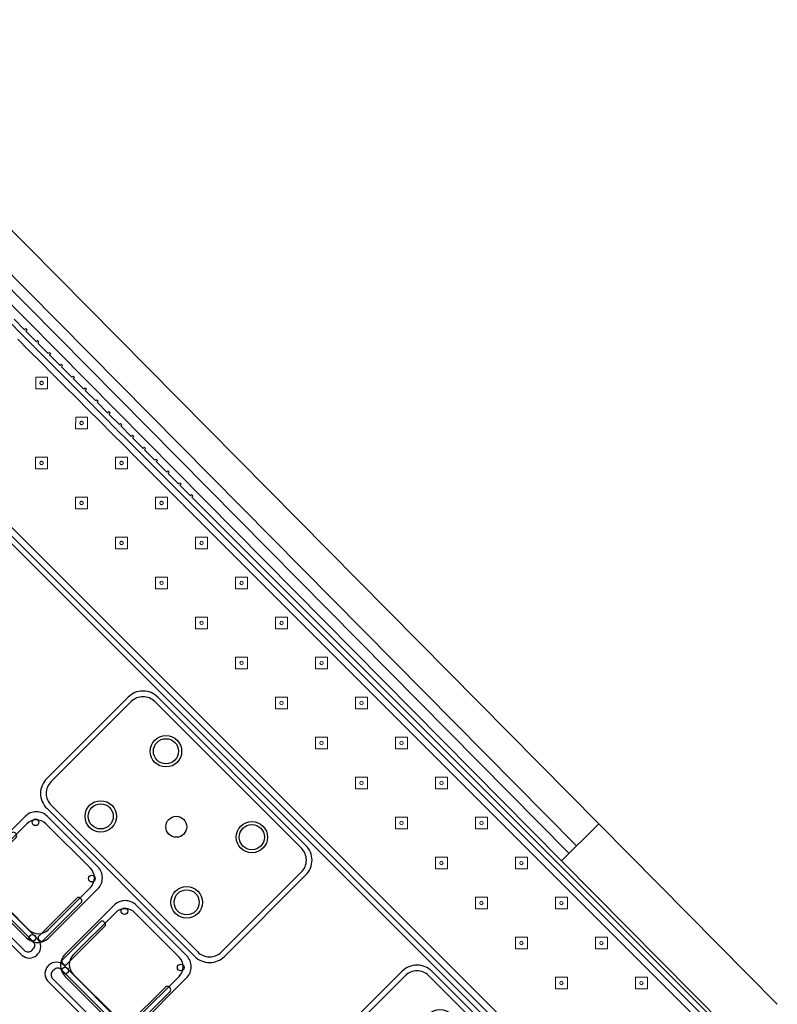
# Model space of a CAD drawing. Header units: metres. Extents: x 2232.4 to 2275.2, y 411.9 to 437.5.
# Tile 20 of 20: x 2270.4 to 2274.1, y 431.5 to 436.2. Entities that reach past the tile are written whole.
import ezdxf

# ---------------------------------------------------------------- set-up
doc = ezdxf.new("R2010")
doc.units = ezdxf.units.M
for name, color, linetype in [('DOOR', 5, 'Continuous'), ('RP_CHAIRS', 7, 'Continuous'), ('RP_TABLES', 7, 'Continuous'), ('WALL NEW', 40, 'Continuous')]:
    doc.layers.add(name, color=color, linetype=linetype)
doc.layers.add('NC_N1_BANQUETTES', color=7, linetype='Continuous', lineweight=13)

# ---------------------------------------------------------------- blocks, each defined once
blk = doc.blocks.new('RP_MODERN_EXTENDED_TRIANGLE_L')
at = {"color": 0, "linetype": 'Continuous', "lineweight": -2}
for points in [[(0.035, 3.089), (0.035, 3.16), (0.027, 3.16), (0.027, 3.169), (0.035, 3.169), (0.035, 3.24), (0.027, 3.24), (0.027, 3.249), (0.035, 3.249), (0.035, 3.32), (0.027, 3.32), (0.027, 3.329), (0.035, 3.329), (0.035, 3.4), (0.027, 3.4), (0.027, 3.409), (0.035, 3.409), (0.035, 3.48), (0.027, 3.48), (0.027, 3.489), (0.035, 3.489), (0.035, 3.56), (0.027, 3.56), (0.027, 3.569), (0.035, 3.569), (0.035, 3.64), (0.027, 3.64), (0.027, 3.649), (0.035, 3.649), (0.035, 3.72), (0.027, 3.72), (0.027, 3.729), (0.035, 3.729), (0.035, 3.8), (0.027, 3.8), (0.027, 3.809), (0.035, 3.809), (0.035, 3.88), (0.027, 3.88), (0.027, 3.889), (0.035, 3.889), (0.035, 3.96), (0.027, 3.96), (0.027, 3.969), (0.035, 3.969), (0.035, 4.04), (0.027, 4.04), (0.027, 4.049), (0.035, 4.049), (0.035, 4.1), (0.035, 4.12), (0.027, 4.12), (0.027, 4.129), (0.035, 4.129), (0.035, 4.2), (0.027, 4.2), (0.027, 4.209), (0.035, 4.209), (0.035, 4.28), (0.027, 4.28), (0.027, 4.289), (0.035, 4.289), (0.035, 4.35), (0.035, 7.89)], [(0.8, 7.89), (0.8, 4.35), (0.8, 4.1), (0.8, 0.8), (4.1, 0.8)], [(0.06, 3.089), (0.06, 3.16), (0.0599, 3.1625), (0.0596, 3.1645), (0.0599, 3.1665), (0.06, 3.169), (0.06, 3.24), (0.0599, 3.2425), (0.0596, 3.2445), (0.0599, 3.2465), (0.06, 3.249), (0.06, 3.32), (0.0599, 3.3225), (0.0596, 3.3245), (0.0599, 3.3265), (0.06, 3.329), (0.06, 3.4), (0.0599, 3.4025), (0.0596, 3.4045), (0.0599, 3.4065), (0.06, 3.409), (0.06, 3.48), (0.0599, 3.4825), (0.0596, 3.4845), (0.0599, 3.4865), (0.06, 3.489), (0.06, 3.56), (0.0599, 3.5625), (0.0596, 3.5645), (0.0599, 3.5665), (0.06, 3.569), (0.06, 3.64), (0.0599, 3.6425), (0.0596, 3.6445), (0.0599, 3.6465), (0.06, 3.649), (0.06, 3.72), (0.0599, 3.7225), (0.0596, 3.7245), (0.0599, 3.7265), (0.06, 3.729), (0.06, 3.8), (0.0599, 3.8025), (0.0596, 3.8045), (0.0599, 3.8065), (0.06, 3.809), (0.06, 3.88), (0.0599, 3.8825), (0.0596, 3.8845), (0.0599, 3.8865), (0.06, 3.889), (0.06, 3.96), (0.0599, 3.9625), (0.0596, 3.9645), (0.0599, 3.9665), (0.06, 3.969), (0.06, 4.04), (0.0599, 4.0425), (0.0596, 4.0445), (0.0599, 4.0465), (0.06, 4.049), (0.06, 4.1), (0.06, 4.1), (0.06, 4.12), (0.0599, 4.1225), (0.0596, 4.1245), (0.0599, 4.1265), (0.06, 4.129), (0.06, 4.2), (0.0599, 4.2025), (0.0596, 4.2045), (0.0599, 4.2065), (0.06, 4.209), (0.06, 4.28), (0.0599, 4.2825), (0.0596, 4.2845), (0.0599, 4.2865), (0.06, 4.289), (0.06, 7.865)], [(0.775, 7.865), (0.775, 4.325), (0.775, 4.1), (0.775, 0.8), (0.7751, 0.7975), (0.7755, 0.7951), (0.7761, 0.7927), (0.7769, 0.7904), (0.778, 0.7882), (0.7792, 0.7861), (0.7807, 0.7841), (0.7823, 0.7823), (0.7841, 0.7807), (0.7861, 0.7792), (0.7882, 0.778), (0.7904, 0.7769), (0.7927, 0.7761), (0.7951, 0.7755), (0.7975, 0.7751), (0.8, 0.775), (4.1, 0.775)], [(0.09, 3.169), (0.09, 3.24), (0.0898, 3.2445), (0.09, 3.249), (0.09, 3.32), (0.0898, 3.3245), (0.09, 3.329), (0.09, 3.4), (0.0898, 3.4045), (0.09, 3.409), (0.09, 3.48), (0.0898, 3.4845), (0.09, 3.489), (0.09, 3.56), (0.0898, 3.5645), (0.09, 3.569), (0.09, 3.64), (0.0898, 3.6445), (0.09, 3.649), (0.09, 3.72), (0.0898, 3.7245), (0.09, 3.729), (0.09, 3.8), (0.0898, 3.8045), (0.09, 3.809), (0.09, 3.88), (0.0898, 3.8845), (0.09, 3.889), (0.09, 3.96), (0.0898, 3.9645), (0.09, 3.969), (0.09, 4.04), (0.0898, 4.0445), (0.09, 4.049), (0.09, 4.1), (0.09, 4.12), (0.0898, 4.1245), (0.09, 4.129), (0.09, 4.2), (0.0898, 4.2045), (0.09, 4.209), (0.09, 4.28), (0.0898, 4.2845), (0.09, 4.289), (0.09, 4.295), (0.09, 7.835)], [(0.745, 7.835), (0.745, 4.295), (0.745, 4.1), (0.745, 0.8), (0.7453, 0.7946), (0.7461, 0.7893), (0.7474, 0.784), (0.7492, 0.779), (0.7515, 0.7741), (0.7543, 0.7694), (0.7575, 0.7651), (0.7611, 0.7611), (0.7651, 0.7575), (0.7694, 0.7543), (0.7741, 0.7515), (0.779, 0.7492), (0.784, 0.7474), (0.7893, 0.7461), (0.7946, 0.7453), (0.8, 0.745), (4.1, 0.745)]]:
    blk.add_lwpolyline(points, dxfattribs=at)
at = {"color": 0, "lineweight": -2}
for points in [[(0.157, 7.407), (0.197, 7.447), (0.157, 7.487), (0.117, 7.447)], [(0.157, 7.137), (0.197, 7.177), (0.157, 7.217), (0.117, 7.177)], [(0.427, 7.137), (0.467, 7.177), (0.427, 7.217), (0.387, 7.177)], [(0.157, 6.867), (0.197, 6.907), (0.157, 6.947), (0.117, 6.907)], [(0.427, 6.867), (0.467, 6.907), (0.427, 6.947), (0.387, 6.907)], [(0.157, 6.597), (0.197, 6.637), (0.157, 6.677), (0.117, 6.637)], [(0.427, 6.597), (0.467, 6.637), (0.427, 6.677), (0.387, 6.637)], [(0.157, 6.327), (0.197, 6.367), (0.157, 6.407), (0.117, 6.367)], [(0.427, 6.327), (0.467, 6.367), (0.427, 6.407), (0.387, 6.367)], [(0.157, 6.057), (0.197, 6.097), (0.157, 6.137), (0.117, 6.097)], [(0.427, 6.057), (0.467, 6.097), (0.427, 6.137), (0.387, 6.097)], [(0.157, 5.787), (0.197, 5.827), (0.157, 5.867), (0.117, 5.827)], [(0.427, 5.787), (0.467, 5.827), (0.427, 5.867), (0.387, 5.827)], [(0.157, 5.517), (0.197, 5.557), (0.157, 5.597), (0.117, 5.557)], [(0.427, 5.517), (0.467, 5.557), (0.427, 5.597), (0.387, 5.557)], [(0.157, 5.247), (0.197, 5.287), (0.157, 5.327), (0.117, 5.287)], [(0.427, 5.247), (0.467, 5.287), (0.427, 5.327), (0.387, 5.287)], [(0.157, 4.977), (0.197, 5.017), (0.157, 5.057), (0.117, 5.017)], [(0.427, 4.977), (0.467, 5.017), (0.427, 5.057), (0.387, 5.017)], [(0.157, 4.707), (0.197, 4.747), (0.157, 4.787), (0.117, 4.747)], [(0.427, 4.707), (0.467, 4.747), (0.427, 4.787), (0.387, 4.747)], [(0.157, 4.437), (0.197, 4.477), (0.157, 4.517), (0.117, 4.477)], [(0.427, 4.437), (0.467, 4.477), (0.427, 4.517), (0.387, 4.477)]]:
    blk.add_lwpolyline(points, close=True, dxfattribs=at)
at = {"color": 0, "linetype": 'Continuous', "lineweight": -2}
for points in [[(0.157, 4.167), (0.197, 4.207), (0.157, 4.247), (0.117, 4.207)], [(0.427, 4.167), (0.467, 4.207), (0.427, 4.247), (0.387, 4.207)], [(0.165, 4.207), (0.165, 4.2062), (0.1648, 4.2054), (0.1647, 4.2047), (0.1644, 4.2039), (0.1641, 4.2032), (0.1637, 4.2026), (0.1632, 4.2019), (0.1627, 4.2013), (0.1621, 4.2008), (0.1614, 4.2003), (0.1608, 4.1999), (0.1601, 4.1996), (0.1593, 4.1993), (0.1586, 4.1992), (0.1578, 4.199), (0.157, 4.199), (0.1562, 4.199), (0.1554, 4.1992), (0.1547, 4.1993), (0.1539, 4.1996), (0.1532, 4.1999), (0.1526, 4.2003), (0.1519, 4.2008), (0.1513, 4.2013), (0.1508, 4.2019), (0.1503, 4.2026), (0.1499, 4.2032), (0.1496, 4.2039), (0.1493, 4.2047), (0.1492, 4.2054), (0.149, 4.2062), (0.149, 4.207), (0.149, 4.2078), (0.1492, 4.2086), (0.1493, 4.2093), (0.1496, 4.2101), (0.1499, 4.2108), (0.1503, 4.2114), (0.1508, 4.2121), (0.1513, 4.2127), (0.1519, 4.2132), (0.1526, 4.2137), (0.1532, 4.2141), (0.1539, 4.2144), (0.1547, 4.2147), (0.1554, 4.2148), (0.1562, 4.215), (0.157, 4.215), (0.1578, 4.215), (0.1586, 4.2148), (0.1593, 4.2147), (0.1601, 4.2144), (0.1608, 4.2141), (0.1614, 4.2137), (0.1621, 4.2132), (0.1627, 4.2127), (0.1632, 4.2121), (0.1637, 4.2114), (0.1641, 4.2108), (0.1644, 4.2101), (0.1647, 4.2093), (0.1648, 4.2086), (0.165, 4.2078)], [(0.435, 4.207), (0.435, 4.2062), (0.4348, 4.2054), (0.4347, 4.2047), (0.4344, 4.2039), (0.4341, 4.2032), (0.4337, 4.2026), (0.4332, 4.2019), (0.4327, 4.2013), (0.4321, 4.2008), (0.4314, 4.2003), (0.4308, 4.1999), (0.4301, 4.1996), (0.4293, 4.1993), (0.4286, 4.1992), (0.4278, 4.199), (0.427, 4.199), (0.4262, 4.199), (0.4254, 4.1992), (0.4247, 4.1993), (0.4239, 4.1996), (0.4232, 4.1999), (0.4226, 4.2003), (0.4219, 4.2008), (0.4213, 4.2013), (0.4208, 4.2019), (0.4203, 4.2026), (0.4199, 4.2032), (0.4196, 4.2039), (0.4193, 4.2047), (0.4192, 4.2054), (0.419, 4.2062), (0.419, 4.207), (0.419, 4.2078), (0.4192, 4.2086), (0.4193, 4.2093), (0.4196, 4.2101), (0.4199, 4.2108), (0.4203, 4.2114), (0.4208, 4.2121), (0.4213, 4.2127), (0.4219, 4.2132), (0.4226, 4.2137), (0.4232, 4.2141), (0.4239, 4.2144), (0.4247, 4.2147), (0.4254, 4.2148), (0.4262, 4.215), (0.427, 4.215), (0.4278, 4.215), (0.4286, 4.2148), (0.4293, 4.2147), (0.4301, 4.2144), (0.4308, 4.2141), (0.4314, 4.2137), (0.4321, 4.2132), (0.4327, 4.2127), (0.4332, 4.2121), (0.4337, 4.2114), (0.4341, 4.2108), (0.4344, 4.2101), (0.4347, 4.2093), (0.4348, 4.2086), (0.435, 4.2078)], [(0.157, 3.897), (0.197, 3.937), (0.157, 3.977), (0.117, 3.937)], [(0.427, 3.897), (0.467, 3.937), (0.427, 3.977), (0.387, 3.937)], [(0.165, 3.937), (0.165, 3.9362), (0.1648, 3.9354), (0.1647, 3.9347), (0.1644, 3.9339), (0.1641, 3.9332), (0.1637, 3.9326), (0.1632, 3.9319), (0.1627, 3.9313), (0.1621, 3.9308), (0.1614, 3.9303), (0.1608, 3.9299), (0.1601, 3.9296), (0.1593, 3.9293), (0.1586, 3.9292), (0.1578, 3.929), (0.157, 3.929), (0.1562, 3.929), (0.1554, 3.9292), (0.1547, 3.9293), (0.1539, 3.9296), (0.1532, 3.9299), (0.1526, 3.9303), (0.1519, 3.9308), (0.1513, 3.9313), (0.1508, 3.9319), (0.1503, 3.9326), (0.1499, 3.9332), (0.1496, 3.9339), (0.1493, 3.9347), (0.1492, 3.9354), (0.149, 3.9362), (0.149, 3.937), (0.149, 3.9378), (0.1492, 3.9386), (0.1493, 3.9393), (0.1496, 3.9401), (0.1499, 3.9408), (0.1503, 3.9414), (0.1508, 3.9421), (0.1513, 3.9427), (0.1519, 3.9432), (0.1526, 3.9437), (0.1532, 3.9441), (0.1539, 3.9444), (0.1547, 3.9447), (0.1554, 3.9448), (0.1562, 3.945), (0.157, 3.945), (0.1578, 3.945), (0.1586, 3.9448), (0.1593, 3.9447), (0.1601, 3.9444), (0.1608, 3.9441), (0.1614, 3.9437), (0.1621, 3.9432), (0.1627, 3.9427), (0.1632, 3.9421), (0.1637, 3.9414), (0.1641, 3.9408), (0.1644, 3.9401), (0.1647, 3.9393), (0.1648, 3.9386), (0.165, 3.9378)], [(0.435, 3.937), (0.435, 3.9362), (0.4348, 3.9354), (0.4347, 3.9347), (0.4344, 3.9339), (0.4341, 3.9332), (0.4337, 3.9326), (0.4332, 3.9319), (0.4327, 3.9313), (0.4321, 3.9308), (0.4314, 3.9303), (0.4308, 3.9299), (0.4301, 3.9296), (0.4293, 3.9293), (0.4286, 3.9292), (0.4278, 3.929), (0.427, 3.929), (0.4262, 3.929), (0.4254, 3.9292), (0.4247, 3.9293), (0.4239, 3.9296), (0.4232, 3.9299), (0.4226, 3.9303), (0.4219, 3.9308), (0.4213, 3.9313), (0.4208, 3.9319), (0.4203, 3.9326), (0.4199, 3.9332), (0.4196, 3.9339), (0.4193, 3.9347), (0.4192, 3.9354), (0.419, 3.9362), (0.419, 3.937), (0.419, 3.9378), (0.4192, 3.9386), (0.4193, 3.9393), (0.4196, 3.9401), (0.4199, 3.9408), (0.4203, 3.9414), (0.4208, 3.9421), (0.4213, 3.9427), (0.4219, 3.9432), (0.4226, 3.9437), (0.4232, 3.9441), (0.4239, 3.9444), (0.4247, 3.9447), (0.4254, 3.9448), (0.4262, 3.945), (0.427, 3.945), (0.4278, 3.945), (0.4286, 3.9448), (0.4293, 3.9447), (0.4301, 3.9444), (0.4308, 3.9441), (0.4314, 3.9437), (0.4321, 3.9432), (0.4327, 3.9427), (0.4332, 3.9421), (0.4337, 3.9414), (0.4341, 3.9408), (0.4344, 3.9401), (0.4347, 3.9393), (0.4348, 3.9386), (0.435, 3.9378)], [(0.157, 3.627), (0.197, 3.667), (0.157, 3.707), (0.117, 3.667)], [(0.165, 3.667), (0.165, 3.6662), (0.1648, 3.6654), (0.1647, 3.6647), (0.1644, 3.6639), (0.1641, 3.6632), (0.1637, 3.6626), (0.1632, 3.6619), (0.1627, 3.6613), (0.1621, 3.6608), (0.1614, 3.6603), (0.1608, 3.6599), (0.1601, 3.6596), (0.1593, 3.6593), (0.1586, 3.6592), (0.1578, 3.659), (0.157, 3.659), (0.1562, 3.659), (0.1554, 3.6592), (0.1547, 3.6593), (0.1539, 3.6596), (0.1532, 3.6599), (0.1526, 3.6603), (0.1519, 3.6608), (0.1513, 3.6613), (0.1508, 3.6619), (0.1503, 3.6626), (0.1499, 3.6632), (0.1496, 3.6639), (0.1493, 3.6647), (0.1492, 3.6654), (0.149, 3.6662), (0.149, 3.667), (0.149, 3.6678), (0.1492, 3.6686), (0.1493, 3.6693), (0.1496, 3.6701), (0.1499, 3.6708), (0.1503, 3.6714), (0.1508, 3.6721), (0.1513, 3.6727), (0.1519, 3.6732), (0.1526, 3.6737), (0.1532, 3.6741), (0.1539, 3.6744), (0.1547, 3.6747), (0.1554, 3.6748), (0.1562, 3.675), (0.157, 3.675), (0.1578, 3.675), (0.1586, 3.6748), (0.1593, 3.6747), (0.1601, 3.6744), (0.1608, 3.6741), (0.1614, 3.6737), (0.1621, 3.6732), (0.1627, 3.6727), (0.1632, 3.6721), (0.1637, 3.6714), (0.1641, 3.6708), (0.1644, 3.6701), (0.1647, 3.6693), (0.1648, 3.6686), (0.165, 3.6678)], [(0.427, 3.627), (0.467, 3.667), (0.427, 3.707), (0.387, 3.667)], [(0.435, 3.667), (0.435, 3.6662), (0.4348, 3.6654), (0.4347, 3.6647), (0.4344, 3.6639), (0.4341, 3.6632), (0.4337, 3.6626), (0.4332, 3.6619), (0.4327, 3.6613), (0.4321, 3.6608), (0.4314, 3.6603), (0.4308, 3.6599), (0.4301, 3.6596), (0.4293, 3.6593), (0.4286, 3.6592), (0.4278, 3.659), (0.427, 3.659), (0.4262, 3.659), (0.4254, 3.6592), (0.4247, 3.6593), (0.4239, 3.6596), (0.4232, 3.6599), (0.4226, 3.6603), (0.4219, 3.6608), (0.4213, 3.6613), (0.4208, 3.6619), (0.4203, 3.6626), (0.4199, 3.6632), (0.4196, 3.6639), (0.4193, 3.6647), (0.4192, 3.6654), (0.419, 3.6662), (0.419, 3.667), (0.419, 3.6678), (0.4192, 3.6686), (0.4193, 3.6693), (0.4196, 3.6701), (0.4199, 3.6708), (0.4203, 3.6714), (0.4208, 3.6721), (0.4213, 3.6727), (0.4219, 3.6732), (0.4226, 3.6737), (0.4232, 3.6741), (0.4239, 3.6744), (0.4247, 3.6747), (0.4254, 3.6748), (0.4262, 3.675), (0.427, 3.675), (0.4278, 3.675), (0.4286, 3.6748), (0.4293, 3.6747), (0.4301, 3.6744), (0.4308, 3.6741), (0.4314, 3.6737), (0.4321, 3.6732), (0.4327, 3.6727), (0.4332, 3.6721), (0.4337, 3.6714), (0.4341, 3.6708), (0.4344, 3.6701), (0.4347, 3.6693), (0.4348, 3.6686), (0.435, 3.6678)], [(0.157, 3.357), (0.197, 3.397), (0.157, 3.437), (0.117, 3.397)], [(0.165, 3.397), (0.165, 3.3962), (0.1648, 3.3954), (0.1647, 3.3947), (0.1644, 3.3939), (0.1641, 3.3932), (0.1637, 3.3926), (0.1632, 3.3919), (0.1627, 3.3913), (0.1621, 3.3908), (0.1614, 3.3903), (0.1608, 3.3899), (0.1601, 3.3896), (0.1593, 3.3893), (0.1586, 3.3892), (0.1578, 3.389), (0.157, 3.389), (0.1562, 3.389), (0.1554, 3.3892), (0.1547, 3.3893), (0.1539, 3.3896), (0.1532, 3.3899), (0.1526, 3.3903), (0.1519, 3.3908), (0.1513, 3.3913), (0.1508, 3.3919), (0.1503, 3.3926), (0.1499, 3.3932), (0.1496, 3.3939), (0.1493, 3.3947), (0.1492, 3.3954), (0.149, 3.3962), (0.149, 3.397), (0.149, 3.3978), (0.1492, 3.3986), (0.1493, 3.3993), (0.1496, 3.4001), (0.1499, 3.4008), (0.1503, 3.4014), (0.1508, 3.4021), (0.1513, 3.4027), (0.1519, 3.4032), (0.1526, 3.4037), (0.1532, 3.4041), (0.1539, 3.4044), (0.1547, 3.4047), (0.1554, 3.4048), (0.1562, 3.405), (0.157, 3.405), (0.1578, 3.405), (0.1586, 3.4048), (0.1593, 3.4047), (0.1601, 3.4044), (0.1608, 3.4041), (0.1614, 3.4037), (0.1621, 3.4032), (0.1627, 3.4027), (0.1632, 3.4021), (0.1637, 3.4014), (0.1641, 3.4008), (0.1644, 3.4001), (0.1647, 3.3993), (0.1648, 3.3986), (0.165, 3.3978)]]:
    blk.add_lwpolyline(points, close=True, dxfattribs=at)
at = {"color": 0, "lineweight": -2}
for centre in [(0.157, 7.447), (0.157, 7.177), (0.427, 7.177), (0.157, 6.907), (0.427, 6.907), (0.157, 6.637), (0.427, 6.637), (0.157, 6.367), (0.427, 6.367), (0.157, 6.097), (0.427, 6.097), (0.157, 5.827), (0.427, 5.827), (0.157, 5.557), (0.427, 5.557), (0.157, 5.287), (0.427, 5.287), (0.157, 5.017), (0.427, 5.017), (0.157, 4.747), (0.427, 4.747), (0.157, 4.477), (0.427, 4.477)]:
    blk.add_circle(centre, 0.008, dxfattribs=at)
blk = doc.blocks.new('RP_MODERN_TABLE_4')
at = {"color": 0}
for points in [[(-0.5, -0.375), (0.5, -0.375, 0.414214), (0.6, -0.275), (0.6, 0.275, 0.414214), (0.5, 0.375), (-0.5, 0.375, 0.414214), (-0.6, 0.275), (-0.6, -0.275, 0.414214)], [(-0.495, -0.35), (0.495, -0.35, 0.414214), (0.575, -0.27), (0.575, 0.27, 0.414214), (0.495, 0.35), (-0.495, 0.35, 0.414214), (-0.575, 0.27), (-0.575, -0.27, 0.414214)]]:
    blk.add_lwpolyline(points, format="xyb", close=True, dxfattribs=at)
for centre, radius in [((-0.29, 0.22), 0.075), ((0.29, 0.22), 0.075), ((-0.29, 0.22), 0.06), ((0.29, 0.22), 0.06), ((0, 0), 0.05), ((-0.29, -0.22), 0.075), ((-0.29, -0.22), 0.06), ((0.29, -0.22), 0.075), ((0.29, -0.22), 0.06)]:
    blk.add_circle(centre, radius, dxfattribs=at)
blk = doc.blocks.new('RP_MODERN_CHAIR')
at = {"color": 0}
for points in [[(-0.212, 0.172), (0.212, 0.172, 0.414214), (0.262, 0.222), (0.262, 0.229, 0.414214), (0.212, 0.279), (-0.212, 0.279, 0.414214), (-0.262, 0.229), (-0.262, 0.222, 0.414214)], [(-0.205, 0.195), (0.205, 0.195, 0.414214), (0.23, 0.22), (0.23, 0.23, 0.414214), (0.205, 0.255), (-0.205, 0.255, 0.414214), (-0.23, 0.23), (-0.23, 0.22, 0.414214)], [(-0.17, -0.275), (0.17, -0.275, 0.414214), (0.245, -0.2), (0.245, 0.13, 0.414214), (0.17, 0.205), (-0.17, 0.205, 0.414214), (-0.245, 0.13), (-0.245, -0.2, 0.414214)], [(-0.223, -0.11), (-0.217, -0.11, 0.414214), (-0.205, -0.098), (-0.205, 0.158, 0.414214), (-0.217, 0.17), (-0.223, 0.17, 0.414214), (-0.235, 0.158), (-0.235, -0.098, 0.414214)], [(-0.15, -0.245), (0.15, -0.245, 0.414214), (0.215, -0.18), (0.215, 0.105, 0.414214), (0.15, 0.17), (-0.15, 0.17, 0.414214), (-0.215, 0.105), (-0.215, -0.18, 0.414214)], [(0.217, -0.11), (0.223, -0.11, 0.414214), (0.235, -0.098), (0.235, 0.158, 0.414214), (0.223, 0.17), (0.217, 0.17, 0.414214), (0.205, 0.158), (0.205, -0.098, 0.414214)]]:
    blk.add_lwpolyline(points, format="xyb", close=True, dxfattribs=at)
for centre in [(-0.19, 0.185), (0.19, 0.185), (-0.19, -0.215), (0.19, -0.215)]:
    blk.add_circle(centre, 0.016, dxfattribs=at)

msp = doc.modelspace()

# ---------------------------------------------------------------- linework, layer by layer
at = {"layer": 'DOOR'}
for p, q in [((2273.2057, 432.3762), (2269.4082, 436.2153)), ((2273.0635, 432.2356), (2269.266, 436.0747)), ((2273.0991, 432.2707), (2269.3015, 436.1098)), ((2273.028, 432.2004), (2269.2304, 436.0395))]:
    msp.add_line(p, q, dxfattribs=at)
at = {"layer": 'WALL NEW'}
for p, q in [((2273.2057, 432.3762), (2273.028, 432.2004)), ((2273.2057, 432.3762), (2274.0578, 431.5148)), ((2273.028, 432.2004), (2273.88, 431.339))]:
    msp.add_line(p, q, dxfattribs=at)

# ---------------------------------------------------------------- block references
at = {"layer": 'NC_N1_BANQUETTES', "linetype": 'Continuous', "rotation": 224.9851542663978}
msp.add_blockref('RP_MODERN_EXTENDED_TRIANGLE_L', (2268.2559, 436.9946), dxfattribs=at)
at = {"layer": 'RP_CHAIRS', "rotation": 134.98515426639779}
for p in [(2270.4997, 432.0973), (2270.9238, 431.673)]:
    msp.add_blockref('RP_MODERN_CHAIR', p, dxfattribs=at)
at = {"layer": 'RP_TABLES', "rotation": 314.9851542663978}
for p in [(2271.1892, 432.3623), (2272.497, 431.0538)]:
    msp.add_blockref('RP_MODERN_TABLE_4', p, dxfattribs=at)

doc.saveas('drawing.dxf')
